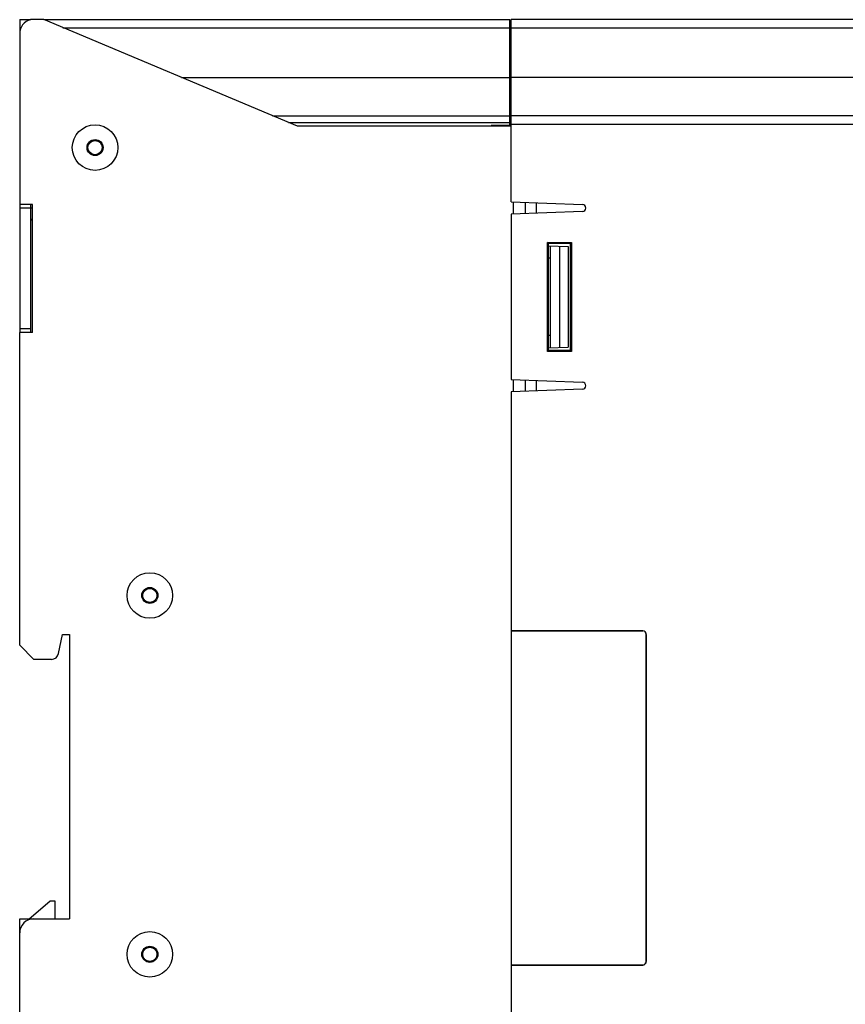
# Model space of a CAD drawing. Header units: millimetres. Extents: x -71 to 747, y -184 to 606.
# Tile 86 of 97: x 341 to 458, y 191 to 329. Entities that reach past the tile are written whole.
import ezdxf

# ---------------------------------------------------------------- set-up
doc = ezdxf.new("R2010")
doc.units = ezdxf.units.MM
doc.header["$LTSCALE"] = 30.734
doc.layers.get('0').update_dxf_attribs({"linetype": 'CONTINUOUS'})

msp = doc.modelspace()

# ---------------------------------------------------------------- linework, layer by layer
at = {"color": 7}
for p, q in [((341.43, 329.44), (341.43, 327.5)), ((341.43, 329.44), (342.93, 329.44)), ((344.81, 329.44), (342.93, 329.44)), ((380.5, 314.44), (344.81, 329.44)), ((344.84, 329.44), (410.36, 329.44)), ((410.36, 314.53), (410.36, 329.44)), ((410.53, 303.79), (410.53, 329.44)), ((554.81, 329.44), (410.53, 329.44)), ((341.43, 327.5), (341.43, 303.44)), ((347.52, 328.3), (410.36, 328.3)), ((410.53, 328.3), (554.81, 328.3)), ((364.19, 321.29), (410.36, 321.29)), ((410.36, 319.7), (410.52, 321.29)), ((465.53, 321.29), (410.53, 321.29)), ((376.96, 315.93), (410.36, 315.93)), ((554.81, 315.93), (410.53, 315.93)), ((379.25, 314.96), (410.36, 314.96)), ((407.72, 314.44), (407.72, 314.53)), ((410.36, 314.53), (407.72, 314.53)), ((409.83, 314.44), (409.84, 314.53)), ((410.53, 314.73), (554.79, 314.73)), ((410.53, 314.44), (380.5, 314.44)), ((341.43, 303.44), (341.43, 285.44)), ((343.23, 303.44), (341.43, 303.44)), ((342.93, 303.44), (342.93, 285.44)), ((343.23, 285.44), (343.23, 303.44)), ((410.53, 303.79), (420.55, 303.44)), ((410.83, 303.77), (410.83, 302.1)), ((412.53, 302.16), (412.53, 303.72)), ((414.03, 303.66), (414.03, 302.21)), ((342.93, 302.94), (341.43, 302.94)), ((343.23, 302.94), (342.93, 302.94)), ((420.55, 302.44), (410.53, 302.09)), ((410.53, 302.09), (410.53, 278.79)), ((415.66, 282.76), (415.66, 298.11)), ((415.78, 297.99), (415.66, 298.11)), ((415.66, 298.11), (419.01, 298.11)), ((415.78, 282.88), (415.78, 297.99)), ((415.78, 297.99), (418.89, 297.99)), ((418.89, 297.99), (419.01, 298.11)), ((418.89, 282.88), (418.89, 297.99)), ((419.01, 298.11), (419.01, 282.76)), ((415.78, 297.62), (418.53, 297.53)), ((416.03, 297.62), (416.03, 283.26)), ((417.32, 297.57), (417.32, 283.3)), ((418.53, 297.53), (418.53, 283.34)), ((416.03, 295.89), (415.78, 295.89)), ((342.93, 285.94), (341.43, 285.94)), ((341.43, 241.44), (341.43, 285.44)), ((343.23, 285.44), (341.43, 285.44)), ((416.03, 284.99), (415.78, 284.98)), ((415.78, 282.88), (415.66, 282.77)), ((419.01, 282.76), (415.66, 282.76)), ((415.78, 283.25), (418.53, 283.34)), ((418.89, 282.88), (415.78, 282.88)), ((418.89, 282.88), (419.01, 282.76)), ((410.53, 278.79), (420.55, 278.44)), ((410.83, 278.77), (410.83, 277.1)), ((412.53, 277.16), (412.53, 278.72)), ((414.03, 278.66), (414.03, 277.21)), ((420.55, 277.44), (410.53, 277.09)), ((410.53, 277.09), (410.53, 243.44)), ((346.9, 240.24), (347.43, 242.94)), ((347.43, 242.94), (348.43, 242.94)), ((348.43, 242.94), (348.43, 202.94)), ((410.53, 243.44), (410.53, 196.44)), ((429.03, 243.44), (410.53, 243.44)), ((410.53, 243.44), (429.03, 243.44)), ((429.53, 196.94), (429.53, 242.94)), ((429.54, 196.94), (429.54, 242.94)), ((341.43, 241.44), (343.43, 239.44)), ((345.91, 239.44), (343.43, 239.44)), ((342.77, 202.94), (345.69, 205.44)), ((346.43, 205.44), (345.69, 205.44)), ((346.43, 202.94), (346.43, 205.44)), ((341.43, 200.94), (341.43, 202.94)), ((341.43, 202.94), (343.43, 202.94)), ((343.43, 202.94), (348.43, 202.94)), ((341.43, 88.44), (341.43, 200.94)), ((429.54, 196.94), (429.53, 196.94)), ((410.53, 196.44), (429.03, 196.44)), ((410.53, 196.43), (410.53, 132.79)), ((410.53, 196.43), (429.03, 196.43)), ((429.03, 196.44), (429.03, 196.43))]:
    msp.add_line(p, q, dxfattribs=at)
for centre, radius in [((352.03, 311.44), 3.2), ((352.03, 311.44), 1.13), ((352.03, 311.44), 1), ((359.73, 248.43), 3.2), ((359.73, 248.43), 1.13), ((359.73, 248.43), 1), ((359.73, 197.94), 3.2), ((359.73, 197.94), 1.13), ((359.73, 197.94), 1)]:
    msp.add_circle(centre, radius, dxfattribs=at)
for centre, radius, start, end in [((343.43, 327.5), 2, 104.4775, 180), ((420.53, 302.94), 0.5, 271.6317, 88.3683), ((343.43, 300.94), 2, 95.7402, 104.4884), ((343.43, 300.94), 0.5, 113.6156, 180), ((420.53, 277.94), 0.5, 271.6316, 88), ((359.73, 248.43), 1, 90, 114.1188), ((429.03, 242.94), 0.505, 0, 90), ((429.03, 242.94), 0.5, 0, 90), ((345.91, 240.44), 1, 270, 348.6901), ((343.43, 200.94), 2, 90, 180), ((429.03, 196.94), 0.505, 270, 360), ((429.03, 196.94), 0.5, 270, 360)]:
    msp.add_arc(centre, radius, start, end, dxfattribs=at)

doc.saveas('drawing.dxf')
